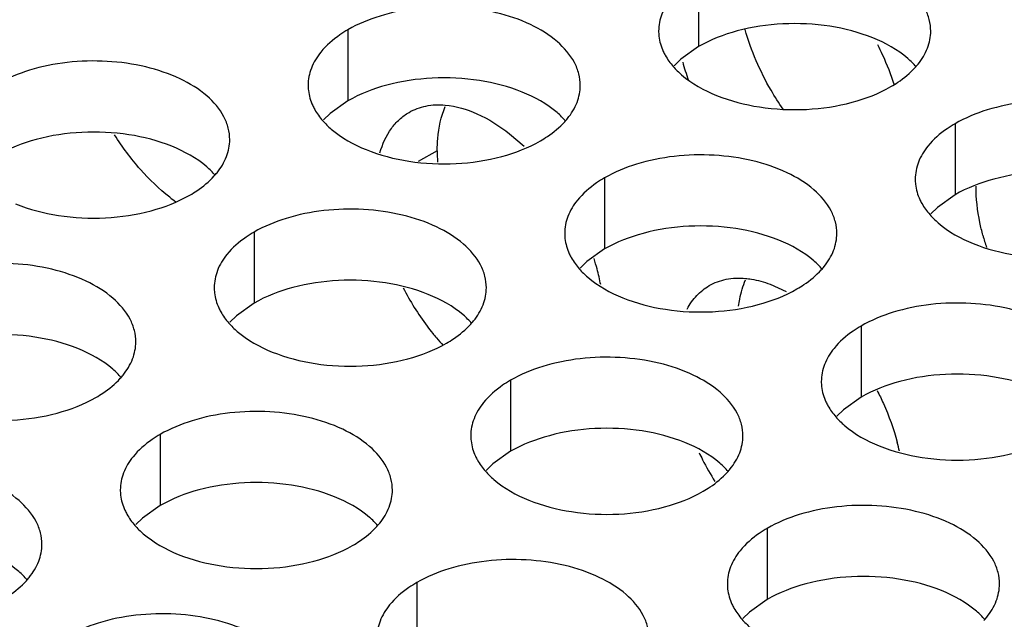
# Model space of a CAD drawing. Header units: inches. Extents: x 0 to 34, y 0 to 22.
# Tile 137 of 164: x 17.716 to 17.897, y 19.842 to 19.952. Entities that reach past the tile are written whole.
import ezdxf

# ---------------------------------------------------------------- set-up
doc = ezdxf.new("R2010")
doc.units = ezdxf.units.IN
doc.header["$LTSCALE"] = 1.87
doc.header["$MEASUREMENT"] = 0
doc.layers.add('02___PRT_ALL_AXES', color=7, linetype='CONTINUOUS')

msp = doc.modelspace()

# ---------------------------------------------------------------- linework, layer by layer
at = {"layer": '02___PRT_ALL_AXES', "color": 7, "linetype": 'CONTINUOUS'}
for p, q in [((17.8403975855, 19.9603057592), (17.8403975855, 19.9472422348)), ((17.7760025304, 19.9503431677), (17.7760025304, 19.9372796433)), ((17.8403975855, 19.9472422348), (17.8371434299, 19.9449257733)), ((17.8371434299, 19.9449257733), (17.8359320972, 19.943735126)), ((17.7760025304, 19.9372796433), (17.7727483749, 19.9349631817)), ((17.7727483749, 19.9349631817), (17.7715370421, 19.9337725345)), ((17.8875380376, 19.933087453), (17.8875380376, 19.9200239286)), ((17.7923990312, 19.9281260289), (17.7889037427, 19.9261078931)), ((17.8231429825, 19.9231248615), (17.8231429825, 19.910061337)), ((17.8875380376, 19.9200239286), (17.884283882, 19.917707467)), ((17.884283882, 19.917707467), (17.8830725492, 19.9165168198)), ((17.7587479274, 19.9131622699), (17.7587479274, 19.9000987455)), ((17.8231429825, 19.910061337), (17.8198888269, 19.9077448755)), ((17.8198888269, 19.9077448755), (17.8186774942, 19.9065542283)), ((17.7587479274, 19.9000987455), (17.7554937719, 19.897782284)), ((17.7554937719, 19.897782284), (17.7542824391, 19.8965916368)), ((17.8702834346, 19.8959065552), (17.8702834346, 19.8828430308)), ((17.8058883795, 19.8859439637), (17.8058883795, 19.8728804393)), ((17.8702834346, 19.8828430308), (17.867029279, 19.8805265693)), ((17.867029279, 19.8805265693), (17.8658179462, 19.8793359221)), ((17.7414933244, 19.8759813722), (17.7414933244, 19.8629178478)), ((17.8058883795, 19.8728804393), (17.8026342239, 19.8705639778)), ((17.8026342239, 19.8705639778), (17.8014228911, 19.8693733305)), ((17.7414933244, 19.8629178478), (17.7382391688, 19.8606013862)), ((17.7382391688, 19.8606013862), (17.7370278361, 19.859410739)), ((17.8530288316, 19.8587256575), (17.8530288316, 19.8456621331)), ((17.7886337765, 19.848763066), (17.7886337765, 19.8356995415)), ((17.8530288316, 19.8456621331), (17.849774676, 19.8433456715)), ((17.849774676, 19.8433456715), (17.8485633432, 19.8421550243))]:
    msp.add_line(p, q, dxfattribs=at)
at = {"layer": '02___PRT_ALL_AXES', "color": 3, "linetype": 'CONTINUOUS'}
for p, q in [((17.8057055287, 19.9312322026), (17.8083541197, 19.9289551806)), ((17.8535744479, 19.9035932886), (17.856490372, 19.9022621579))]:
    msp.add_line(p, q, dxfattribs=at)
for centre, radius, start, end in [((17.8807522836, 19.9559857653), 0.044767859, 194.9747462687, 199.3738414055), ((17.8701343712, 19.9525761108), 0.0136346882, 317.6962685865, 321.0162667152), ((17.8057393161, 19.9426135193), 0.0136346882, 317.6962685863, 321.0162667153), ((17.741344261, 19.9326509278), 0.0136346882, 317.6962685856, 321.0162667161), ((17.7642517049, 19.9464376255), 0.0340873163, 232.0007095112, 234.3208881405), ((17.9350879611, 19.9238971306), 0.0439141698, 194.9441860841, 197.9640200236), ((17.7798248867, 19.8951987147), 0.0434159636, 14.9297823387, 17.5688773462), ((17.7825031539, 19.895913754), 0.0406438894, 10.7670364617, 14.9285337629), ((17.8528797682, 19.9153952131), 0.0136346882, 317.696268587, 321.016266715), ((17.8314287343, 19.9264415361), 0.0510392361, 207.4032549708, 216.7973118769), ((17.8292684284, 19.9248512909), 0.0483568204, 216.8217069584, 218.7847770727), ((17.7884847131, 19.9054326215), 0.0136346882, 317.696268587, 321.016266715), ((17.8283000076, 19.9240775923), 0.0471172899, 218.7890505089, 220.1004623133), ((17.8274154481, 19.9233272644), 0.0459573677, 220.0952673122, 222.4185605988), ((17.724089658, 19.89547003), 0.0136346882, 317.6962685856, 321.0162667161), ((17.8372331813, 19.8639588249), 0.0410820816, 12.5441620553, 14.9236644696), ((17.8860599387, 19.8943444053), 0.0504589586, 205.5048635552, 207.1167628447), ((17.8868501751, 19.8947574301), 0.0513505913, 207.125054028, 212.2619866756), ((17.8356251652, 19.8782143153), 0.0136346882, 317.6962685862, 321.0162667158), ((17.7712301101, 19.8682517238), 0.0136346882, 317.6962685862, 321.0162667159), ((17.706835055, 19.8582891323), 0.0136346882, 317.696268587, 321.016266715), ((17.8827656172, 19.8509960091), 0.0136346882, 317.6962685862, 321.0162667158)]:
    msp.add_arc(centre, radius, start, end, dxfattribs=at)
at = {"layer": '02___PRT_ALL_AXES', "color": 7, "linetype": 'CONTINUOUS'}
msp.add_arc((17.8222858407, 19.9281650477), 0.0298868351, 180.0748026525, 184.1015427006, dxfattribs=at)
at = {"layer": '02___PRT_ALL_AXES', "color": 3, "linetype": 'CONTINUOUS'}
for points, knots in [([(17.883074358, 19.9500892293), (17.8830746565, 19.9508011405), (17.8828862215, 19.9522604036), (17.8817353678, 19.9551713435), (17.8788113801, 19.9585325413), (17.8737907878, 19.9615819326), (17.8675231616, 19.9636817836), (17.8604963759, 19.9646676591), (17.8532704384, 19.9644709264), (17.8464400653, 19.9631026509), (17.8422481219, 19.9613742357), (17.8403975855, 19.9603057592)], [0, 0, 0, 0, 0.0428834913, 0.0875237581, 0.1869142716, 0.3042190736, 0.4379395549, 0.5823561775, 0.7295584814, 0.8712822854, 1, 1, 1, 1]), ([(17.8354175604, 19.9561992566), (17.8346948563, 19.9553054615), (17.8335194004, 19.953389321), (17.8330765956, 19.951166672), (17.833076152, 19.9501085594)], [0, 0, 0, 0, 0.520681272, 1, 1, 1, 1]), ([(17.8186793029, 19.9401266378), (17.8186796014, 19.9408385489), (17.8184911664, 19.9422978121), (17.8173403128, 19.945208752), (17.814416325, 19.9485699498), (17.8093957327, 19.951619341), (17.8031281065, 19.9537191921), (17.7961013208, 19.9547050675), (17.7888753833, 19.9545083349), (17.7820450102, 19.9531400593), (17.7778530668, 19.9514116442), (17.7760025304, 19.9503431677)], [0, 0, 0, 0, 0.0428834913, 0.0875237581, 0.1869142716, 0.3042190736, 0.4379395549, 0.5823561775, 0.7295584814, 0.8712822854, 1, 1, 1, 1]), ([(17.7760025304, 19.9503431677), (17.7755014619, 19.950053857), (17.7736756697, 19.9489061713), (17.7720155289, 19.9474647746), (17.7710225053, 19.9462366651)], [0, 0, 0, 0, 0.2681225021, 1, 1, 1, 1]), ([(17.833076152, 19.9501085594), (17.8330760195, 19.9497925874), (17.8331477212, 19.9485066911), (17.8335188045, 19.947243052), (17.8339271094, 19.9463629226)], [0, 0, 0, 0, 0.2456633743, 1, 1, 1, 1]), ([(17.8807329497, 19.9439985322), (17.8814556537, 19.9448923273), (17.8826311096, 19.9468084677), (17.8830739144, 19.9490311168), (17.883074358, 19.9500892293)], [0, 0, 0, 0, 0.520681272, 1, 1, 1, 1]), ([(17.873286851, 19.9476118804), (17.873595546, 19.9470090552), (17.8747650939, 19.944607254), (17.8757439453, 19.9421115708), (17.8763483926, 19.9402113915)], [0, 0, 0, 0, 0.2535377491, 1, 1, 1, 1]), ([(17.7710225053, 19.9462366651), (17.7702998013, 19.94534287), (17.7691243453, 19.9434267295), (17.7686815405, 19.9412040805), (17.7686810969, 19.9401459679)], [0, 0, 0, 0, 0.520681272, 1, 1, 1, 1]), ([(17.8339271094, 19.9463629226), (17.834039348, 19.9461209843), (17.8345465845, 19.9451334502), (17.8352051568, 19.94422699), (17.8357598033, 19.9435925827)], [0, 0, 0, 0, 0.2404086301, 1, 1, 1, 1]), ([(17.7542842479, 19.9301640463), (17.7542845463, 19.9308759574), (17.7540961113, 19.9323352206), (17.7529452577, 19.9352461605), (17.7500212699, 19.9386073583), (17.7450006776, 19.9416567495), (17.7387330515, 19.9437566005), (17.7317062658, 19.944742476), (17.7244803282, 19.9445457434), (17.7176499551, 19.9431774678), (17.7134580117, 19.9414490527), (17.7116074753, 19.9403805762)], [0, 0, 0, 0, 0.0428834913, 0.0875237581, 0.1869142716, 0.3042190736, 0.4379395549, 0.5823561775, 0.7295584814, 0.8712822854, 1, 1, 1, 1]), ([(17.8357598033, 19.9435925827), (17.8362383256, 19.9430452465), (17.8385430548, 19.9407923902), (17.8414315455, 19.9392063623), (17.8437358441, 19.9382746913)], [0, 0, 0, 0, 0.2263074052, 1, 1, 1, 1]), ([(17.8757529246, 19.9398920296), (17.8761888, 19.9401436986), (17.8777989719, 19.9411449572), (17.8792810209, 19.9423681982), (17.8802184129, 19.9433991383)], [0, 0, 0, 0, 0.2653620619, 1, 1, 1, 1]), ([(17.7686810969, 19.9401459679), (17.7686809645, 19.9398299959), (17.7687526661, 19.9385440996), (17.7691237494, 19.9372804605), (17.7695320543, 19.936400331)], [0, 0, 0, 0, 0.2456633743, 1, 1, 1, 1]), ([(17.8163378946, 19.9340359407), (17.8170605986, 19.9349297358), (17.8182360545, 19.9368458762), (17.8186788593, 19.9390685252), (17.8186793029, 19.9401266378)], [0, 0, 0, 0, 0.520681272, 1, 1, 1, 1]), ([(17.8437358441, 19.9382746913), (17.8462541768, 19.9372564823), (17.8517367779, 19.9358453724), (17.8602097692, 19.9354363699), (17.8684437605, 19.9366554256), (17.8735383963, 19.9386133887), (17.8757529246, 19.9398920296)], [0, 0, 0, 0, 0.2471885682, 0.5098846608, 0.7673009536, 1, 1, 1, 1]), ([(17.9302148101, 19.9228709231), (17.9302151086, 19.9235828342), (17.9300266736, 19.9250420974), (17.9288758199, 19.9279530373), (17.9259518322, 19.9313142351), (17.9209312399, 19.9343636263), (17.9146636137, 19.9364634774), (17.907636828, 19.9374493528), (17.9004108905, 19.9372526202), (17.8935805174, 19.9358843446), (17.889388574, 19.9341559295), (17.8875380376, 19.933087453)], [0, 0, 0, 0, 0.0428834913, 0.0875237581, 0.1869142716, 0.3042190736, 0.4379395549, 0.5823561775, 0.7295584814, 0.8712822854, 1, 1, 1, 1]), ([(17.7695320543, 19.936400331), (17.769644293, 19.9361583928), (17.7701515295, 19.9351708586), (17.7708101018, 19.9342643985), (17.7713647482, 19.9336299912)], [0, 0, 0, 0, 0.2404086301, 1, 1, 1, 1]), ([(17.7818858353, 19.9277545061), (17.7823353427, 19.9293258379), (17.7833290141, 19.9315642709), (17.7853905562, 19.9339179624), (17.7865901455, 19.934802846), (17.7872193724, 19.9351665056)], [0, 0, 0, 0, 0.5254306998, 0.7663553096, 1, 1, 1, 1]), ([(17.7872193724, 19.9351665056), (17.7881778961, 19.9357204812), (17.7903699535, 19.9365310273), (17.7926935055, 19.936612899), (17.7938712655, 19.9365093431)], [0, 0, 0, 0, 0.4835742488, 1, 1, 1, 1]), ([(17.7938712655, 19.9365093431), (17.7958746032, 19.9363331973), (17.8001417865, 19.9350467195), (17.8038523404, 19.9326794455), (17.8057055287, 19.9312322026)], [0, 0, 0, 0, 0.4609989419, 1, 1, 1, 1]), ([(17.7713647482, 19.9336299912), (17.7718432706, 19.933082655), (17.7741479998, 19.9308297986), (17.7770364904, 19.9292437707), (17.779340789, 19.9283120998)], [0, 0, 0, 0, 0.2263074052, 1, 1, 1, 1]), ([(17.8113578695, 19.929929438), (17.8117937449, 19.9301811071), (17.8134039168, 19.9311823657), (17.8148859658, 19.9324056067), (17.8158233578, 19.9334365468)], [0, 0, 0, 0, 0.2653620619, 1, 1, 1, 1]), ([(17.8875380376, 19.933087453), (17.8870369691, 19.9327981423), (17.8852111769, 19.9316504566), (17.8835510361, 19.9302090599), (17.8825580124, 19.9289809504)], [0, 0, 0, 0, 0.2681225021, 1, 1, 1, 1]), ([(17.74326579, 19.9195761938), (17.7413120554, 19.9211019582), (17.7376021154, 19.9246698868), (17.7345366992, 19.928792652), (17.7331292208, 19.9310209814)], [0, 0, 0, 0, 0.4846815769, 1, 1, 1, 1]), ([(17.7519428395, 19.9240733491), (17.7526655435, 19.9249671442), (17.7538409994, 19.9268832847), (17.7542838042, 19.9291059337), (17.7542842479, 19.9301640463)], [0, 0, 0, 0, 0.520681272, 1, 1, 1, 1]), ([(17.779340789, 19.9283120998), (17.7818591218, 19.9272938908), (17.7873417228, 19.9258827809), (17.7958147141, 19.9254737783), (17.8040487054, 19.9266928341), (17.8091433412, 19.9286507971), (17.8113578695, 19.929929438)], [0, 0, 0, 0, 0.2471885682, 0.5098846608, 0.7673009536, 1, 1, 1, 1]), ([(17.8825580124, 19.9289809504), (17.8818353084, 19.9280871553), (17.8806598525, 19.9261710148), (17.8802170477, 19.9239483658), (17.8802166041, 19.9228902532)], [0, 0, 0, 0, 0.520681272, 1, 1, 1, 1]), ([(17.865819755, 19.9129083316), (17.8658200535, 19.9136202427), (17.8656316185, 19.9150795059), (17.8644807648, 19.9179904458), (17.8615567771, 19.9213516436), (17.8565361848, 19.9244010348), (17.8502685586, 19.9265008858), (17.8432417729, 19.9274867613), (17.8360158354, 19.9272900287), (17.8291854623, 19.9259217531), (17.8249935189, 19.924193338), (17.8231429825, 19.9231248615)], [0, 0, 0, 0, 0.0428834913, 0.0875237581, 0.1869142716, 0.3042190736, 0.4379395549, 0.5823561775, 0.7295584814, 0.8712822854, 1, 1, 1, 1]), ([(17.7469628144, 19.9199668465), (17.7473986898, 19.9202185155), (17.7490088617, 19.9212197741), (17.7504909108, 19.9224430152), (17.7514283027, 19.9234739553)], [0, 0, 0, 0, 0.2653620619, 1, 1, 1, 1]), ([(17.8231429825, 19.9231248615), (17.822641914, 19.9228355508), (17.8208161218, 19.9216878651), (17.819155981, 19.9202464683), (17.8181629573, 19.9190183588)], [0, 0, 0, 0, 0.2681225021, 1, 1, 1, 1]), ([(17.8802166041, 19.9228902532), (17.8802164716, 19.9225742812), (17.8802881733, 19.9212883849), (17.8806592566, 19.9200247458), (17.8810675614, 19.9191446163)], [0, 0, 0, 0, 0.2456633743, 1, 1, 1, 1]), ([(17.8926590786, 19.9125726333), (17.8924531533, 19.9133457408), (17.8917558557, 19.9163030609), (17.8913939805, 19.9193485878), (17.8913939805, 19.9215874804)], [0, 0, 0, 0, 0.2632690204, 1, 1, 1, 1]), ([(17.7149457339, 19.9183495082), (17.7174640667, 19.9173312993), (17.7229466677, 19.9159201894), (17.731419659, 19.9155111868), (17.7396536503, 19.9167302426), (17.7447482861, 19.9186882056), (17.7469628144, 19.9199668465)], [0, 0, 0, 0, 0.2471885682, 0.5098846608, 0.7673009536, 1, 1, 1, 1]), ([(17.8181629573, 19.9190183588), (17.8174402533, 19.9181245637), (17.8162647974, 19.9162084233), (17.8158219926, 19.9139857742), (17.815821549, 19.9129276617)], [0, 0, 0, 0, 0.520681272, 1, 1, 1, 1]), ([(17.8810675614, 19.9191446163), (17.8811798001, 19.9189026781), (17.8816870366, 19.9179151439), (17.8823456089, 19.9170086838), (17.8829002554, 19.9163742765)], [0, 0, 0, 0, 0.2404086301, 1, 1, 1, 1]), ([(17.8014246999, 19.9029457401), (17.8014249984, 19.9036576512), (17.8012365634, 19.9051169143), (17.8000857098, 19.9080278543), (17.797161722, 19.911389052), (17.7921411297, 19.9144384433), (17.7858735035, 19.9165382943), (17.7788467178, 19.9175241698), (17.7716207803, 19.9173274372), (17.7647904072, 19.9159591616), (17.7605984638, 19.9142307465), (17.7587479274, 19.9131622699)], [0, 0, 0, 0, 0.0428834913, 0.0875237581, 0.1869142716, 0.3042190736, 0.4379395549, 0.5823561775, 0.7295584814, 0.8712822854, 1, 1, 1, 1]), ([(17.8829002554, 19.9163742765), (17.8833787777, 19.9158269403), (17.8856835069, 19.9135740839), (17.8885719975, 19.911988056), (17.8908762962, 19.9110563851)], [0, 0, 0, 0, 0.2263074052, 1, 1, 1, 1]), ([(17.7587479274, 19.9131622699), (17.7582468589, 19.9128729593), (17.7564210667, 19.9117252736), (17.7547609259, 19.9102838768), (17.7537679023, 19.9090557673)], [0, 0, 0, 0, 0.2681225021, 1, 1, 1, 1]), ([(17.815821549, 19.9129276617), (17.8158214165, 19.9126116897), (17.8158931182, 19.9113257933), (17.8162642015, 19.9100621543), (17.8166725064, 19.9091820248)], [0, 0, 0, 0, 0.2456633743, 1, 1, 1, 1]), ([(17.8634783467, 19.9068176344), (17.8642010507, 19.9077114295), (17.8653765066, 19.90962757), (17.8658193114, 19.911850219), (17.865819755, 19.9129083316)], [0, 0, 0, 0, 0.520681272, 1, 1, 1, 1]), ([(17.8908762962, 19.9110563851), (17.8933946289, 19.9100381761), (17.89887723, 19.9086270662), (17.9073502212, 19.9082180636), (17.9155842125, 19.9094371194), (17.9206788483, 19.9113950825), (17.9228933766, 19.9126737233)], [0, 0, 0, 0, 0.2471885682, 0.5098846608, 0.7673009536, 1, 1, 1, 1]), ([(17.7537679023, 19.9090557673), (17.7530451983, 19.9081619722), (17.7518697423, 19.9062458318), (17.7514269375, 19.9040231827), (17.7514264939, 19.9029650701)], [0, 0, 0, 0, 0.520681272, 1, 1, 1, 1]), ([(17.8166725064, 19.9091820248), (17.816784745, 19.9089400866), (17.8172919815, 19.9079525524), (17.8179505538, 19.9070460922), (17.8185052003, 19.906411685)], [0, 0, 0, 0, 0.2404086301, 1, 1, 1, 1]), ([(17.7370296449, 19.8929831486), (17.7370299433, 19.8936950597), (17.7368415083, 19.8951543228), (17.7356906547, 19.8980652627), (17.7327666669, 19.9014264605), (17.7277460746, 19.9044758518), (17.7214784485, 19.9065757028), (17.7144516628, 19.9075615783), (17.7072257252, 19.9073648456), (17.7003953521, 19.9059965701), (17.6962034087, 19.9042681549), (17.6943528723, 19.9031996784)], [0, 0, 0, 0, 0.0428834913, 0.0875237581, 0.1869142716, 0.3042190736, 0.4379395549, 0.5823561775, 0.7295584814, 0.8712822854, 1, 1, 1, 1]), ([(17.8185052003, 19.906411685), (17.8189837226, 19.9058643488), (17.8212884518, 19.9036114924), (17.8241769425, 19.9020254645), (17.8264812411, 19.9010937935)], [0, 0, 0, 0, 0.2263074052, 1, 1, 1, 1]), ([(17.8584983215, 19.9027111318), (17.858934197, 19.9029628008), (17.8605443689, 19.9039640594), (17.8620264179, 19.9051873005), (17.8629638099, 19.9062182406)], [0, 0, 0, 0, 0.2653620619, 1, 1, 1, 1]), ([(17.8423737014, 19.9033210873), (17.8433322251, 19.9038750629), (17.8455242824, 19.9046856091), (17.8478478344, 19.9047674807), (17.8490255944, 19.9046639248)], [0, 0, 0, 0, 0.4835742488, 1, 1, 1, 1]), ([(17.8490255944, 19.9046639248), (17.849396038, 19.9046313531), (17.8509450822, 19.9044344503), (17.8524611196, 19.9040094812), (17.8535744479, 19.9035932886)], [0, 0, 0, 0, 0.238311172, 1, 1, 1, 1]), ([(17.7514264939, 19.9029650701), (17.7514263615, 19.9026490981), (17.7514980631, 19.9013632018), (17.7518691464, 19.9000995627), (17.7522774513, 19.8992194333)], [0, 0, 0, 0, 0.2456633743, 1, 1, 1, 1]), ([(17.7990832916, 19.8968550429), (17.7998059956, 19.897748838), (17.8009814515, 19.8996649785), (17.8014242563, 19.9018876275), (17.8014246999, 19.9029457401)], [0, 0, 0, 0, 0.520681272, 1, 1, 1, 1]), ([(17.8264812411, 19.9010937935), (17.8289995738, 19.9000755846), (17.8344821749, 19.8986644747), (17.8429551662, 19.8982554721), (17.8511891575, 19.8994745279), (17.8562837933, 19.9014324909), (17.8584983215, 19.9027111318)], [0, 0, 0, 0, 0.2471885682, 0.5098846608, 0.7673009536, 1, 1, 1, 1]), ([(17.8382997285, 19.8990269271), (17.8387896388, 19.8999240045), (17.8399520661, 19.9015724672), (17.8415339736, 19.9028357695), (17.8423737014, 19.9033210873)], [0, 0, 0, 0, 0.5131149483, 1, 1, 1, 1]), ([(17.7522774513, 19.8992194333), (17.75238969, 19.898977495), (17.7528969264, 19.8979899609), (17.7535554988, 19.8970835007), (17.7541101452, 19.8964490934)], [0, 0, 0, 0, 0.2404086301, 1, 1, 1, 1]), ([(17.9129602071, 19.8856900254), (17.9129605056, 19.8864019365), (17.9127720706, 19.8878611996), (17.9116212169, 19.8907721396), (17.9086972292, 19.8941333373), (17.9036766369, 19.8971827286), (17.8974090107, 19.8992825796), (17.890382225, 19.9002684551), (17.8831562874, 19.9000717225), (17.8763259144, 19.8987034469), (17.872133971, 19.8969750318), (17.8702834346, 19.8959065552)], [0, 0, 0, 0, 0.0428834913, 0.0875237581, 0.1869142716, 0.3042190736, 0.4379395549, 0.5823561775, 0.7295584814, 0.8712822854, 1, 1, 1, 1]), ([(17.7541101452, 19.8964490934), (17.7545886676, 19.8959017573), (17.7568933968, 19.8936489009), (17.7597818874, 19.892062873), (17.762086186, 19.891131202)], [0, 0, 0, 0, 0.2263074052, 1, 1, 1, 1]), ([(17.7941032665, 19.8927485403), (17.7945391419, 19.8930002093), (17.7961493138, 19.8940014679), (17.7976313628, 19.8952247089), (17.7985687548, 19.896255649)], [0, 0, 0, 0, 0.2653620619, 1, 1, 1, 1]), ([(17.8702834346, 19.8959065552), (17.8697823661, 19.8956172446), (17.8679565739, 19.8944695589), (17.8662964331, 19.8930281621), (17.8653034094, 19.8918000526)], [0, 0, 0, 0, 0.2681225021, 1, 1, 1, 1]), ([(17.7346882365, 19.8868924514), (17.7354109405, 19.8877862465), (17.7365863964, 19.8897023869), (17.7370292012, 19.891925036), (17.7370296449, 19.8929831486)], [0, 0, 0, 0, 0.520681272, 1, 1, 1, 1]), ([(17.762086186, 19.891131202), (17.7646045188, 19.8901129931), (17.7700871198, 19.8887018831), (17.7785601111, 19.8882928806), (17.7867941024, 19.8895119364), (17.7918887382, 19.8914698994), (17.7941032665, 19.8927485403)], [0, 0, 0, 0, 0.2471885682, 0.5098846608, 0.7673009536, 1, 1, 1, 1]), ([(17.8653034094, 19.8918000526), (17.8645807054, 19.8909062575), (17.8634052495, 19.8889901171), (17.8629624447, 19.886767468), (17.8629620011, 19.8857093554)], [0, 0, 0, 0, 0.520681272, 1, 1, 1, 1]), ([(17.848565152, 19.8757274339), (17.8485654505, 19.876439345), (17.8483770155, 19.8778986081), (17.8472261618, 19.880809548), (17.8443021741, 19.8841707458), (17.8392815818, 19.8872201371), (17.8330139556, 19.8893199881), (17.8259871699, 19.8903058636), (17.8187612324, 19.8901091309), (17.8119308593, 19.8887408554), (17.8077389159, 19.8870124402), (17.8058883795, 19.8859439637)], [0, 0, 0, 0, 0.0428834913, 0.0875237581, 0.1869142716, 0.3042190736, 0.4379395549, 0.5823561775, 0.7295584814, 0.8712822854, 1, 1, 1, 1]), ([(17.7297082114, 19.8827859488), (17.7301440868, 19.8830376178), (17.7317542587, 19.8840388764), (17.7332363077, 19.8852621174), (17.7341736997, 19.8862930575)], [0, 0, 0, 0, 0.2653620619, 1, 1, 1, 1]), ([(17.8058883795, 19.8859439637), (17.805387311, 19.885654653), (17.8035615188, 19.8845069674), (17.801901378, 19.8830655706), (17.8009083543, 19.8818374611)], [0, 0, 0, 0, 0.2681225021, 1, 1, 1, 1]), ([(17.8629620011, 19.8857093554), (17.8629618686, 19.8853933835), (17.8630335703, 19.8841074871), (17.8634046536, 19.882843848), (17.8638129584, 19.8819637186)], [0, 0, 0, 0, 0.2456633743, 1, 1, 1, 1]), ([(17.6976911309, 19.8811686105), (17.7002094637, 19.8801504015), (17.7056920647, 19.8787392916), (17.714165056, 19.8783302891), (17.7223990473, 19.8795493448), (17.7274936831, 19.8815073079), (17.7297082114, 19.8827859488)], [0, 0, 0, 0, 0.2471885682, 0.5098846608, 0.7673009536, 1, 1, 1, 1]), ([(17.8732315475, 19.8840348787), (17.8736289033, 19.88326347), (17.8751076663, 19.8802011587), (17.8762776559, 19.8769862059), (17.8769295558, 19.8745387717)], [0, 0, 0, 0, 0.2551783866, 1, 1, 1, 1]), ([(17.8009083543, 19.8818374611), (17.8001856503, 19.880943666), (17.7990101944, 19.8790275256), (17.7985673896, 19.8768048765), (17.798566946, 19.8757467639)], [0, 0, 0, 0, 0.520681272, 1, 1, 1, 1]), ([(17.8638129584, 19.8819637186), (17.8639251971, 19.8817217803), (17.8644324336, 19.8807342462), (17.8650910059, 19.879827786), (17.8656456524, 19.8791933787)], [0, 0, 0, 0, 0.2404086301, 1, 1, 1, 1]), ([(17.7841700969, 19.8657648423), (17.7841703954, 19.8664767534), (17.7839819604, 19.8679360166), (17.7828311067, 19.8708469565), (17.779907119, 19.8742081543), (17.7748865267, 19.8772575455), (17.7686189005, 19.8793573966), (17.7615921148, 19.880343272), (17.7543661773, 19.8801465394), (17.7475358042, 19.8787782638), (17.7433438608, 19.8770498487), (17.7414933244, 19.8759813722)], [0, 0, 0, 0, 0.0428834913, 0.0875237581, 0.1869142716, 0.3042190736, 0.4379395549, 0.5823561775, 0.7295584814, 0.8712822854, 1, 1, 1, 1]), ([(17.8656456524, 19.8791933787), (17.8661241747, 19.8786460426), (17.8684289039, 19.8763931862), (17.8713173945, 19.8748071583), (17.8736216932, 19.8738754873)], [0, 0, 0, 0, 0.2263074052, 1, 1, 1, 1]), ([(17.7414933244, 19.8759813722), (17.7409922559, 19.8756920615), (17.7391664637, 19.8745443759), (17.7375063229, 19.8731029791), (17.7365132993, 19.8718748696)], [0, 0, 0, 0, 0.2681225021, 1, 1, 1, 1]), ([(17.798566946, 19.8757467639), (17.7985668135, 19.8754307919), (17.7986385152, 19.8741448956), (17.7990095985, 19.8728812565), (17.7994179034, 19.8720011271)], [0, 0, 0, 0, 0.2456633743, 1, 1, 1, 1]), ([(17.8462237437, 19.8696367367), (17.8469464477, 19.8705305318), (17.8481219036, 19.8724466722), (17.8485647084, 19.8746693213), (17.848565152, 19.8757274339)], [0, 0, 0, 0, 0.520681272, 1, 1, 1, 1]), ([(17.8736216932, 19.8738754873), (17.8761400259, 19.8728572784), (17.881622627, 19.8714461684), (17.8900956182, 19.8710371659), (17.8983296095, 19.8722562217), (17.9034242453, 19.8742141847), (17.9056387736, 19.8754928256)], [0, 0, 0, 0, 0.2471885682, 0.5098846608, 0.7673009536, 1, 1, 1, 1]), ([(17.7365132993, 19.8718748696), (17.7357905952, 19.8709810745), (17.7346151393, 19.869064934), (17.7341723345, 19.866842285), (17.7341718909, 19.8657841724)], [0, 0, 0, 0, 0.520681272, 1, 1, 1, 1]), ([(17.7994179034, 19.8720011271), (17.799530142, 19.8717591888), (17.8000373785, 19.8707716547), (17.8006959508, 19.8698651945), (17.8012505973, 19.8692307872)], [0, 0, 0, 0, 0.2404086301, 1, 1, 1, 1]), ([(17.7197750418, 19.8558022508), (17.7197753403, 19.8565141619), (17.7195869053, 19.8579734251), (17.7184360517, 19.860884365), (17.7155120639, 19.8642455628), (17.7104914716, 19.867294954), (17.7042238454, 19.869394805), (17.6971970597, 19.8703806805), (17.6899711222, 19.8701839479), (17.6831407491, 19.8688156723), (17.6789488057, 19.8670872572), (17.6770982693, 19.8660187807)], [0, 0, 0, 0, 0.0428834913, 0.0875237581, 0.1869142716, 0.3042190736, 0.4379395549, 0.5823561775, 0.7295584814, 0.8712822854, 1, 1, 1, 1]), ([(17.8012505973, 19.8692307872), (17.8017291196, 19.868683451), (17.8040338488, 19.8664305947), (17.8069223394, 19.8648445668), (17.8092266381, 19.8639128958)], [0, 0, 0, 0, 0.2263074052, 1, 1, 1, 1]), ([(17.8412437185, 19.8655302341), (17.841679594, 19.8657819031), (17.8432897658, 19.8667831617), (17.8447718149, 19.8680064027), (17.8457092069, 19.8690373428)], [0, 0, 0, 0, 0.2653620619, 1, 1, 1, 1]), ([(17.7341718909, 19.8657841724), (17.7341717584, 19.8654682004), (17.7342434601, 19.8641823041), (17.7346145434, 19.862918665), (17.7350228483, 19.8620385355)], [0, 0, 0, 0, 0.2456633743, 1, 1, 1, 1]), ([(17.7818286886, 19.8596741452), (17.7825513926, 19.8605679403), (17.7837268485, 19.8624840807), (17.7841696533, 19.8647067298), (17.7841700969, 19.8657648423)], [0, 0, 0, 0, 0.520681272, 1, 1, 1, 1]), ([(17.8092266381, 19.8639128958), (17.8117449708, 19.8628946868), (17.8172275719, 19.8614835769), (17.8257005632, 19.8610745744), (17.8339345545, 19.8622936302), (17.8390291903, 19.8642515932), (17.8412437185, 19.8655302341)], [0, 0, 0, 0, 0.2471885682, 0.5098846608, 0.7673009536, 1, 1, 1, 1]), ([(17.8957056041, 19.8485091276), (17.8957059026, 19.8492210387), (17.8955174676, 19.8506803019), (17.8943666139, 19.8535912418), (17.8914426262, 19.8569524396), (17.8864220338, 19.8600018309), (17.8801544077, 19.8621016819), (17.873127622, 19.8630875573), (17.8659016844, 19.8628908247), (17.8590713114, 19.8615225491), (17.854879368, 19.859794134), (17.8530288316, 19.8587256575)], [0, 0, 0, 0, 0.0428834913, 0.0875237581, 0.1869142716, 0.3042190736, 0.4379395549, 0.5823561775, 0.7295584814, 0.8712822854, 1, 1, 1, 1]), ([(17.7350228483, 19.8620385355), (17.7351350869, 19.8617965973), (17.7356423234, 19.8608090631), (17.7363008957, 19.859902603), (17.7368555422, 19.8592681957)], [0, 0, 0, 0, 0.2404086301, 1, 1, 1, 1]), ([(17.7368555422, 19.8592681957), (17.7373340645, 19.8587208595), (17.7396387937, 19.8564680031), (17.7425272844, 19.8548819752), (17.744831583, 19.8539503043)], [0, 0, 0, 0, 0.2263074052, 1, 1, 1, 1]), ([(17.7768486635, 19.8555676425), (17.7772845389, 19.8558193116), (17.7788947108, 19.8568205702), (17.7803767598, 19.8580438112), (17.7813141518, 19.8590747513)], [0, 0, 0, 0, 0.2653620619, 1, 1, 1, 1]), ([(17.8530288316, 19.8587256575), (17.8525277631, 19.8584363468), (17.8507019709, 19.8572886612), (17.8490418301, 19.8558472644), (17.8480488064, 19.8546191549)], [0, 0, 0, 0, 0.2681225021, 1, 1, 1, 1]), ([(17.7174336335, 19.8497115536), (17.7181563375, 19.8506053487), (17.7193317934, 19.8525214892), (17.7197745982, 19.8547441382), (17.7197750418, 19.8558022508)], [0, 0, 0, 0, 0.520681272, 1, 1, 1, 1]), ([(17.744831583, 19.8539503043), (17.7473499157, 19.8529320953), (17.7528325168, 19.8515209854), (17.7613055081, 19.8511119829), (17.7695394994, 19.8523310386), (17.7746341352, 19.8542890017), (17.7768486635, 19.8555676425)], [0, 0, 0, 0, 0.2471885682, 0.5098846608, 0.7673009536, 1, 1, 1, 1]), ([(17.8480488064, 19.8546191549), (17.8473261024, 19.8537253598), (17.8461506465, 19.8518092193), (17.8457078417, 19.8495865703), (17.8457073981, 19.8485284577)], [0, 0, 0, 0, 0.520681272, 1, 1, 1, 1]), ([(17.831310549, 19.8385465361), (17.8313108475, 19.8392584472), (17.8311224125, 19.8407177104), (17.8299715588, 19.8436286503), (17.8270475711, 19.8469898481), (17.8220269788, 19.8500392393), (17.8157593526, 19.8521390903), (17.8087325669, 19.8531249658), (17.8015066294, 19.8529282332), (17.7946762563, 19.8515599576), (17.7904843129, 19.8498315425), (17.7886337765, 19.848763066)], [0, 0, 0, 0, 0.0428834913, 0.0875237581, 0.1869142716, 0.3042190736, 0.4379395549, 0.5823561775, 0.7295584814, 0.8712822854, 1, 1, 1, 1]), ([(17.7124536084, 19.845605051), (17.7128894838, 19.84585672), (17.7144996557, 19.8468579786), (17.7159817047, 19.8480812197), (17.7169190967, 19.8491121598)], [0, 0, 0, 0, 0.2653620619, 1, 1, 1, 1]), ([(17.7886337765, 19.848763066), (17.788132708, 19.8484737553), (17.7863069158, 19.8473260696), (17.784646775, 19.8458846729), (17.7836537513, 19.8446565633)], [0, 0, 0, 0, 0.2681225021, 1, 1, 1, 1]), ([(17.8457073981, 19.8485284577), (17.8457072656, 19.8482124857), (17.8457789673, 19.8469265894), (17.8461500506, 19.8456629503), (17.8465583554, 19.8447828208)], [0, 0, 0, 0, 0.2456633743, 1, 1, 1, 1]), ([(17.8933641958, 19.8424184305), (17.8940868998, 19.8433122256), (17.8952623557, 19.845228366), (17.8957051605, 19.8474510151), (17.8957056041, 19.8485091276)], [0, 0, 0, 0, 0.520681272, 1, 1, 1, 1]), ([(17.7836537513, 19.8446565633), (17.7829310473, 19.8437627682), (17.7817555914, 19.8418466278), (17.7813127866, 19.8396239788), (17.781312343, 19.8385658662)], [0, 0, 0, 0, 0.520681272, 1, 1, 1, 1]), ([(17.8465583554, 19.8447828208), (17.8466705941, 19.8445408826), (17.8471778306, 19.8435533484), (17.8478364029, 19.8426468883), (17.8483910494, 19.842012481)], [0, 0, 0, 0, 0.2404086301, 1, 1, 1, 1]), ([(17.7669154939, 19.8285839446), (17.7669157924, 19.8292958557), (17.7667273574, 19.8307551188), (17.7655765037, 19.8336660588), (17.762652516, 19.8370272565), (17.7576319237, 19.8400766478), (17.7513642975, 19.8421764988), (17.7443375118, 19.8431623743), (17.7371115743, 19.8429656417), (17.7302812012, 19.8415973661), (17.7260892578, 19.839868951), (17.7242387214, 19.8388004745)], [0, 0, 0, 0, 0.0428834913, 0.0875237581, 0.1869142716, 0.3042190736, 0.4379395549, 0.5823561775, 0.7295584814, 0.8712822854, 1, 1, 1, 1]), ([(17.8483910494, 19.842012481), (17.8488695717, 19.8414651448), (17.8511743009, 19.8392122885), (17.8540627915, 19.8376262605), (17.8563670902, 19.8366945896)], [0, 0, 0, 0, 0.2263074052, 1, 1, 1, 1])]:
    msp.add_open_spline(points, degree=3, knots=knots, dxfattribs=at)
at = {"layer": '02___PRT_ALL_AXES', "color": 7, "linetype": 'CONTINUOUS'}
for points, knots in [([(17.8724146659, 19.9488595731), (17.8698963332, 19.949877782), (17.8644137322, 19.9512888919), (17.8559407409, 19.9516978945), (17.8477067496, 19.9504788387), (17.8426121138, 19.9485208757), (17.8403975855, 19.9472422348)], [0, 0, 0, 0, 0.2471885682, 0.5098846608, 0.7673009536, 1, 1, 1, 1]), ([(17.8559313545, 19.9357630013), (17.8551516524, 19.9368900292), (17.8522590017, 19.9414558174), (17.8500728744, 19.9464822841), (17.8489789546, 19.9503648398)], [0, 0, 0, 0, 0.2535908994, 1, 1, 1, 1]), ([(17.8803907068, 19.9435416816), (17.8799121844, 19.9440890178), (17.8776074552, 19.9463418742), (17.8747189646, 19.9479279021), (17.8724146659, 19.9488595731)], [0, 0, 0, 0, 0.2263074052, 1, 1, 1, 1]), ([(17.8080196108, 19.9388969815), (17.8055012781, 19.9399151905), (17.8000186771, 19.9413263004), (17.7915456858, 19.9417353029), (17.7833116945, 19.9405162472), (17.7782170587, 19.9385582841), (17.7760025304, 19.9372796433)], [0, 0, 0, 0, 0.2471885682, 0.5098846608, 0.7673009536, 1, 1, 1, 1]), ([(17.8159956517, 19.9335790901), (17.8155171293, 19.9341264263), (17.8132124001, 19.9363792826), (17.8103239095, 19.9379653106), (17.8080196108, 19.9388969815)], [0, 0, 0, 0, 0.2263074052, 1, 1, 1, 1]), ([(17.7923990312, 19.9281260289), (17.7923990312, 19.9288705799), (17.7925110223, 19.9316235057), (17.793093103, 19.934384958), (17.7938897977, 19.9362338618)], [0, 0, 0, 0, 0.269980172, 1, 1, 1, 1]), ([(17.7436245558, 19.92893439), (17.741106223, 19.929952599), (17.735623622, 19.9313637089), (17.7271506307, 19.9317727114), (17.7189166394, 19.9305536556), (17.7138220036, 19.9285956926), (17.7116074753, 19.9273170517)], [0, 0, 0, 0, 0.2471885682, 0.5098846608, 0.7673009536, 1, 1, 1, 1]), ([(17.7516005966, 19.9236164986), (17.7511220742, 19.9241638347), (17.748817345, 19.9264166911), (17.7459288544, 19.928002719), (17.7436245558, 19.92893439)], [0, 0, 0, 0, 0.2263074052, 1, 1, 1, 1]), ([(17.919555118, 19.9216412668), (17.9170367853, 19.9226594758), (17.9115541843, 19.9240705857), (17.903081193, 19.9244795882), (17.8948472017, 19.9232605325), (17.8897525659, 19.9213025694), (17.8875380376, 19.9200239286)], [0, 0, 0, 0, 0.2471885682, 0.5098846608, 0.7673009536, 1, 1, 1, 1]), ([(17.8551600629, 19.9116786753), (17.8526417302, 19.9126968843), (17.8471591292, 19.9141079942), (17.8386861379, 19.9145169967), (17.8304521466, 19.9132979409), (17.8253575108, 19.9113399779), (17.8231429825, 19.910061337)], [0, 0, 0, 0, 0.2471885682, 0.5098846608, 0.7673009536, 1, 1, 1, 1]), ([(17.8631361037, 19.9063607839), (17.8626575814, 19.9069081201), (17.8603528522, 19.9091609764), (17.8574643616, 19.9107470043), (17.8551600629, 19.9116786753)], [0, 0, 0, 0, 0.2263074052, 1, 1, 1, 1]), ([(17.7907650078, 19.9017160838), (17.7882466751, 19.9027342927), (17.7827640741, 19.9041454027), (17.7742910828, 19.9045544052), (17.7660570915, 19.9033353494), (17.7609624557, 19.9013773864), (17.7587479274, 19.9000987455)], [0, 0, 0, 0, 0.2471885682, 0.5098846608, 0.7673009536, 1, 1, 1, 1]), ([(17.8477607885, 19.8995451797), (17.8478183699, 19.8999815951), (17.8480855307, 19.9016327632), (17.8485562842, 19.903256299), (17.8490441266, 19.9043884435)], [0, 0, 0, 0, 0.2631225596, 1, 1, 1, 1]), ([(17.7987410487, 19.8963981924), (17.7982625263, 19.8969455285), (17.7959577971, 19.8991983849), (17.7930693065, 19.9007844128), (17.7907650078, 19.9017160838)], [0, 0, 0, 0, 0.2263074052, 1, 1, 1, 1]), ([(17.7263699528, 19.8917534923), (17.72385162, 19.8927717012), (17.718369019, 19.8941828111), (17.7098960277, 19.8945918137), (17.7016620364, 19.8933727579), (17.6965674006, 19.8914147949), (17.6943528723, 19.890136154)], [0, 0, 0, 0, 0.2471885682, 0.5098846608, 0.7673009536, 1, 1, 1, 1]), ([(17.7343459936, 19.8864356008), (17.7338674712, 19.886982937), (17.731562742, 19.8892357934), (17.7286742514, 19.8908218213), (17.7263699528, 19.8917534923)], [0, 0, 0, 0, 0.2263074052, 1, 1, 1, 1]), ([(17.902300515, 19.8844603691), (17.8997821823, 19.885478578), (17.8942995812, 19.886889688), (17.88582659, 19.8872986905), (17.8775925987, 19.8860796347), (17.8724979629, 19.8841216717), (17.8702834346, 19.8828430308)], [0, 0, 0, 0, 0.2471885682, 0.5098846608, 0.7673009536, 1, 1, 1, 1]), ([(17.8379054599, 19.8744977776), (17.8353871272, 19.8755159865), (17.8299045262, 19.8769270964), (17.8214315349, 19.877336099), (17.8131975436, 19.8761170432), (17.8081029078, 19.8741590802), (17.8058883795, 19.8728804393)], [0, 0, 0, 0, 0.2471885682, 0.5098846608, 0.7673009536, 1, 1, 1, 1]), ([(17.8458815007, 19.8691798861), (17.8454029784, 19.8697272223), (17.8430982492, 19.8719800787), (17.8402097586, 19.8735661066), (17.8379054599, 19.8744977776)], [0, 0, 0, 0, 0.2263074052, 1, 1, 1, 1]), ([(17.7735104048, 19.864535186), (17.7709920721, 19.865553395), (17.7655094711, 19.8669645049), (17.7570364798, 19.8673735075), (17.7488024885, 19.8661544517), (17.7437078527, 19.8641964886), (17.7414933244, 19.8629178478)], [0, 0, 0, 0, 0.2471885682, 0.5098846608, 0.7673009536, 1, 1, 1, 1]), ([(17.7814864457, 19.8592172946), (17.7810079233, 19.8597646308), (17.7787031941, 19.8620174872), (17.7758147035, 19.8636035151), (17.7735104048, 19.864535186)], [0, 0, 0, 0, 0.2263074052, 1, 1, 1, 1]), ([(17.7170913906, 19.8492547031), (17.7166128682, 19.8498020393), (17.714308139, 19.8520548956), (17.7114196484, 19.8536409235), (17.7091153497, 19.8545725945)], [0, 0, 0, 0, 0.2263074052, 1, 1, 1, 1]), ([(17.885045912, 19.8472794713), (17.8825275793, 19.8482976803), (17.8770449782, 19.8497087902), (17.8685719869, 19.8501177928), (17.8603379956, 19.848898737), (17.8552433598, 19.846940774), (17.8530288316, 19.8456621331)], [0, 0, 0, 0, 0.2471885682, 0.5098846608, 0.7673009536, 1, 1, 1, 1]), ([(17.8930219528, 19.8419615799), (17.8925434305, 19.8425089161), (17.8902387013, 19.8447617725), (17.8873502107, 19.8463478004), (17.885045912, 19.8472794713)], [0, 0, 0, 0, 0.2263074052, 1, 1, 1, 1])]:
    msp.add_open_spline(points, degree=3, knots=knots, dxfattribs=at)

doc.saveas('drawing.dxf')
